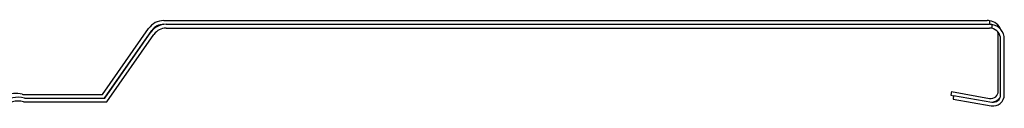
# Paper-space layout 'Sheet3' of a CAD drawing. Header units: inches. Extents: x 0.5 to 19.2, y -4 to 10.7.
# Tile 4 of 14: x 8.455 to 11.08, y -3.541 to -3.31. Entities that reach past the tile are written whole.
import ezdxf

# ---------------------------------------------------------------- set-up
doc = ezdxf.new("R2010")
doc.units = ezdxf.units.IN
doc.header["$MEASUREMENT"] = 0

psp = doc.layouts.new('Sheet3')

# ---------------------------------------------------------------- linework, layer by layer
at = {"color": 7, "linetype": 'Continuous', "lineweight": 25}
for p, q in [((8.6761678, -3.5067216), (8.7992628, -3.3309237)), ((8.8397044, -3.3098712), (11.0345863, -3.3098712)), ((8.8456583, -3.3198712), (11.0405402, -3.3198712)), ((8.8456583, -3.3298712), (11.0405402, -3.3298712)), ((11.0404512, -3.3103087), (11.0404512, -3.3198712)), ((11.0464051, -3.3203087), (11.0464051, -3.3304595)), ((8.6813735, -3.5167216), (8.8074543, -3.3366595)), ((8.6821218, -3.5167216), (8.8052167, -3.3409237)), ((8.6873274, -3.5267216), (8.8134083, -3.3466595)), ((11.0641139, -3.4979027), (11.0641139, -3.3493987)), ((11.0700678, -3.5079027), (11.0700678, -3.3593987)), ((11.0800678, -3.5079027), (11.0800678, -3.3593987)), ((8.4648381, -3.5067216), (8.6761678, -3.5067216)), ((8.470792, -3.5167216), (8.6821218, -3.5167216)), ((10.9391139, -3.4993215), (10.9373774, -3.5091696)), ((10.9373774, -3.5091696), (10.9448619, -3.5104893)), ((10.9391139, -3.4993215), (11.0410106, -3.5172887)), ((10.9450678, -3.5093215), (10.9433313, -3.5191696)), ((10.9450678, -3.5093215), (11.0469645, -3.5272887)), ((8.470792, -3.5267216), (8.6873274, -3.5267216)), ((10.9433313, -3.5191696), (11.045228, -3.5371367))]:
    psp.add_line(p, q, dxfattribs=at)
at = {"color": 7, "linetype": 'Continuous', "lineweight": 25, "flags": 128}
psp.add_lwpolyline([(11.0641139, -3.3493987), (11.0636814, -3.3443638), (11.0624368, -3.3395892)], dxfattribs=at)
at = {"color": 7, "linetype": 'Continuous', "lineweight": 25}
for centre, radius, start, end in [((8.8397044, -3.3592413), 0.0493701, 90, 145), ((8.8456583, -3.3692413), 0.0493701, 90, 145), ((8.8397044, -3.3592413), 0.0393701, 90, 145), ((8.8456583, -3.3692413), 0.0393701, 90, 145), ((11.0345863, -3.3493987), 0.0395276, 81.4672077, 90), ((11.0345863, -3.3493987), 0.0395276, 22.3035495, 81.4672077), ((11.0405402, -3.3593987), 0.0395276, 81.4672077, 90), ((11.0405402, -3.3593987), 0.0295276, 78.5434212, 90), ((11.0405402, -3.3593987), 0.0395276, 0, 81.4672077), ((11.0405402, -3.3593987), 0.0295276, 0, 78.5434212), ((8.4515642, -3.5839971), 0.0696411, 75.9723855, 128.2459736), ((8.4456103, -3.5739971), 0.0696411, 75.9723855, 115.3698436), ((8.4648381, -3.4970365), 0.009685, 255.9723855, 270), ((8.470792, -3.5070365), 0.009685, 255.9723855, 270), ((11.0444288, -3.4979027), 0.019685, 260, 0), ((11.0503827, -3.5079027), 0.029685, 260, 360), ((11.0503827, -3.5079027), 0.019685, 260, 0), ((11.0444288, -3.4979027), 0.029685, 276.3491269, 325.1893452), ((8.4515642, -3.5839971), 0.0596411, 75.9723855, 134.5145115), ((8.470792, -3.5070365), 0.019685, 255.9723855, 270)]:
    psp.add_arc(centre, radius, start, end, dxfattribs=at)

doc.saveas('drawing.dxf')
